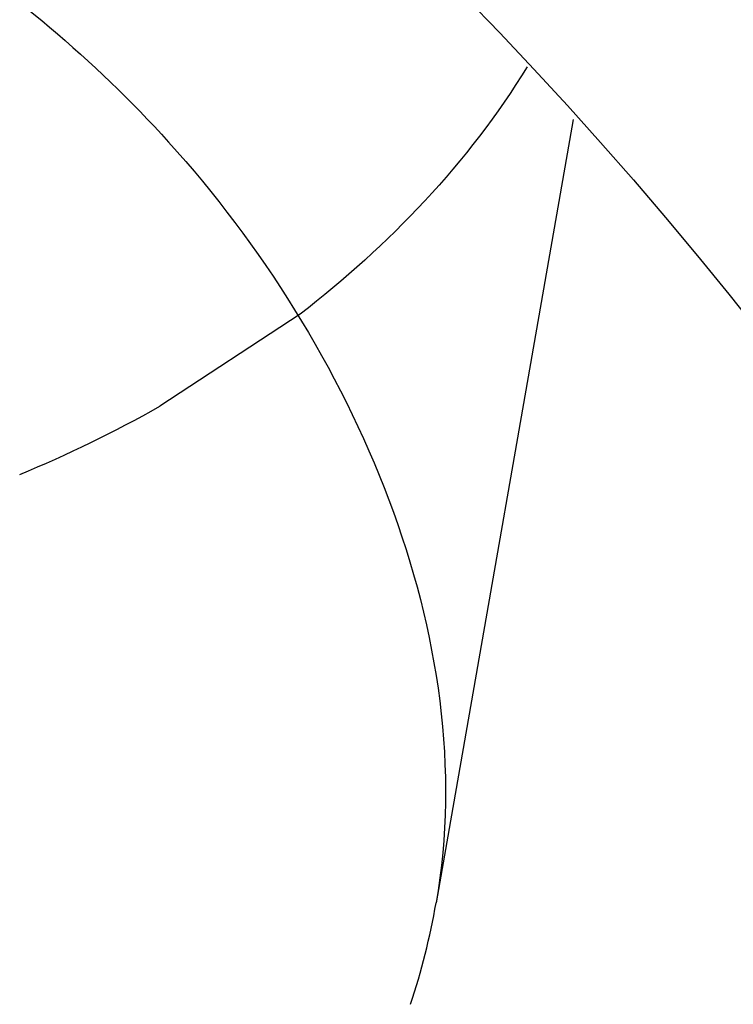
# Model space of a CAD drawing. Header units: millimetres. Extents: x 0 to 210, y 0 to 297.
# Tile 41 of 73: x 54.40109 to 54.4108, y 151.89689 to 151.91028. Entities that reach past the tile are written whole.
import ezdxf
from ezdxf.enums import TextEntityAlignment as Align

# ---------------------------------------------------------------- set-up
doc = ezdxf.new("R2010")
doc.units = ezdxf.units.MM
doc.header["$LTSCALE"] = 19.36
doc.layers.get('0').update_dxf_attribs({"linetype": 'CONTINUOUS'})
doc.layers.add('Z_DIM_2D', color=7, linetype='CONTINUOUS')
doc.styles.add('TEXTSTYLE_3', font='helveticaneueltw1g-ltcn.otf')
doc.styles.add('TEXTSTYLE_4', font='gdt', dxfattribs={"width": 0.7})
doc.dimstyles.new('DIMSTYLE_1', dxfattribs={"dimtxt": 1.4, "dimasz": 3.5, "dimexe": 1.5, "dimexo": 0, "dimgap": 0.35, "dimtad": 0, "dimtih": 1, "dimtoh": 1, "dimlfac": 12.000000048, "dimdsep": 46, "dimtxsty": 'TEXTSTYLE_3', "dimblk": '_FILLED', "dimblk1": '_FILLED', "dimblk2": '_FILLED', "dimcen": 0.09, "dimclrt": 5, "dimazin": 2, "dimtol": 1, "dimtp": 0.3, "dimtm": 0.3, "dimtfac": 1, "dimtofl": 0, "dimtmove": 0, "dimatfit": 3, "dimldrblk": '_FILLED', "dimfxl": 1, "dimtolj": 1, "dimarcsym": 0})
doc.dimstyles.new('DIMSTYLE_3', dxfattribs={"dimtxt": 1.4, "dimasz": 3.5, "dimexe": 1.5, "dimexo": 0, "dimgap": 0.35, "dimtad": 0, "dimtih": 1, "dimtoh": 1, "dimdec": 3, "dimlfac": 12.000000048, "dimdsep": 46, "dimtxsty": 'TEXTSTYLE_3', "dimblk": '_FILLED', "dimblk1": '_FILLED', "dimblk2": '_FILLED', "dimcen": 0.09, "dimclrt": 5, "dimazin": 2, "dimtol": 1, "dimtp": 0.3, "dimtm": 0.3, "dimtfac": 1, "dimtdec": 3, "dimtofl": 0, "dimtmove": 0, "dimatfit": 3, "dimldrblk": '_FILLED', "dimfxl": 1, "dimtolj": 1, "dimarcsym": 0})
doc.dimstyles.new('DIMSTYLE_4', dxfattribs={"dimtxt": 1.4, "dimasz": 3.5, "dimexe": 1.5, "dimexo": 0, "dimgap": 0.35, "dimtad": 0, "dimtih": 1, "dimtoh": 1, "dimdec": 3, "dimlfac": 12.000000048, "dimdsep": 46, "dimtxsty": 'TEXTSTYLE_3', "dimblk": '_FILLED', "dimblk1": '_FILLED', "dimblk2": '_FILLED', "dimcen": 0.09, "dimclrt": 5, "dimazin": 2, "dimtol": 1, "dimtp": 0.4, "dimtm": 0.4, "dimtfac": 1, "dimtdec": 3, "dimtofl": 0, "dimtmove": 0, "dimatfit": 3, "dimldrblk": '_FILLED', "dimfxl": 1, "dimtolj": 1, "dimarcsym": 0})

# ---------------------------------------------------------------- blocks, each defined once
blk = doc.blocks.new('*D0')
at = {"layer": 'Z_DIM_2D', "color": 2, "linetype": 'CONTINUOUS'}
blk.add_line((53.7385570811, 152.5150399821), (53.7385570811, 147.3402091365), dxfattribs=at)
at = {"layer": 'Z_DIM_2D', "color": 5, "linetype": 'CONTINUOUS'}
for s, height, style, p in [('0.3', 0.98, 'TEXTSTYLE_3', (54.2285570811, 146.6402091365)), ('`', 0.98, 'TEXTSTYLE_4', (54.2285570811, 144.9946867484)), ('34.48', 1.4, 'TEXTSTYLE_3', (54.4385570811, 143.8513534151))]:
    blk.add_text(s, height=height, rotation=90, dxfattribs=dict(at, style=style)).set_placement(p, align=Align.RIGHT)
blk = doc.blocks.new('_FILLED')
at = {"color": 0, "linetype": 'BYBLOCK'}
blk.add_solid([(0, 0), (-1, 0.125), (-1, -0.125)], dxfattribs=at)
blk = doc.blocks.new('_NONE')
blk = doc.blocks.new('*D2')
at = {"layer": 'Z_DIM_2D', "color": 2, "linetype": 'CONTINUOUS'}
for p, q in [((54.1564952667, 152.4525399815), (54.1564952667, 150.5886575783)), ((54.1564952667, 150.5886575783), (56.1076576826, 150.163455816)), ((56.1076576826, 150.163455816), (56.1076576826, 147.3402091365))]:
    blk.add_line(p, q, dxfattribs=at)
at = {"layer": 'Z_DIM_2D', "color": 5, "linetype": 'CONTINUOUS'}
for s, height, style, p in [('0.3', 0.98, 'TEXTSTYLE_3', (56.5976576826, 146.6402091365)), ('`', 0.98, 'TEXTSTYLE_4', (56.5976576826, 144.9946867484)), ('39.5', 1.4, 'TEXTSTYLE_3', (56.8076576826, 143.8513534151))]:
    blk.add_text(s, height=height, rotation=90, dxfattribs=dict(at, style=style)).set_placement(p, align=Align.RIGHT)
blk = doc.blocks.new('*D3')
at = {"layer": 'Z_DIM_2D', "color": 2, "linetype": 'CONTINUOUS'}
for p, q in [((60.8231622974, 152.4525399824), (60.8231622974, 150.4755057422)), ((60.8231622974, 150.4755057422), (58.7593553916, 149.977222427)), ((58.7593553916, 149.977222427), (58.7593553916, 147.3402091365))]:
    blk.add_line(p, q, dxfattribs=at)
at = {"layer": 'Z_DIM_2D', "color": 5, "linetype": 'CONTINUOUS'}
for s, height, style, p in [('0.3', 0.98, 'TEXTSTYLE_3', (59.2493553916, 146.6402091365)), ('`', 0.98, 'TEXTSTYLE_4', (59.2493553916, 144.9946867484)), ('119.5', 1.4, 'TEXTSTYLE_3', (59.4593553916, 143.8513534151))]:
    blk.add_text(s, height=height, rotation=90, dxfattribs=dict(at, style=style)).set_placement(p, align=Align.RIGHT)
blk = doc.blocks.new('*D4')
at = {"layer": 'Z_DIM_2D', "color": 2, "linetype": 'CONTINUOUS'}
blk.add_line((61.2648277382, 152.5150399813), (61.2648277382, 147.3402091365), dxfattribs=at)
at = {"layer": 'Z_DIM_2D', "color": 5, "linetype": 'CONTINUOUS'}
for s, height, style, p in [('0.3', 0.98, 'TEXTSTYLE_3', (61.7548277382, 146.6402091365)), ('`', 0.98, 'TEXTSTYLE_4', (61.7548277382, 144.9946867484)), ('124.8', 1.4, 'TEXTSTYLE_3', (61.9648277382, 143.8513534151))]:
    blk.add_text(s, height=height, rotation=90, dxfattribs=dict(at, style=style)).set_placement(p, align=Align.RIGHT)
blk = doc.blocks.new('*D5')
at = {"layer": 'Z_DIM_2D', "color": 2, "linetype": 'CONTINUOUS'}
blk.add_line((63.7398285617, 152.5150399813), (63.7398285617, 147.3402091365), dxfattribs=at)
at = {"layer": 'Z_DIM_2D', "color": 5, "linetype": 'CONTINUOUS'}
for s, height, style, p in [('0.3', 0.98, 'TEXTSTYLE_3', (64.2298285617, 146.6402091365)), ('`', 0.98, 'TEXTSTYLE_4', (64.2298285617, 144.9946867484)), ('154.5', 1.4, 'TEXTSTYLE_3', (64.4398285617, 143.8513534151))]:
    blk.add_text(s, height=height, rotation=90, dxfattribs=dict(at, style=style)).set_placement(p, align=Align.RIGHT)
blk = doc.blocks.new('*D6')
at = {"layer": 'Z_DIM_2D', "color": 2, "linetype": 'CONTINUOUS'}
for p, q in [((64.1564952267, 152.4525399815), (64.1564952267, 150.6542908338)), ((64.1564952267, 150.6542908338), (65.4583074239, 149.952707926)), ((65.4583074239, 149.952707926), (65.4583074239, 147.3402091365))]:
    blk.add_line(p, q, dxfattribs=at)
at = {"layer": 'Z_DIM_2D', "color": 5, "linetype": 'CONTINUOUS'}
for s, height, style, p in [('0.3', 0.98, 'TEXTSTYLE_3', (65.9483074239, 146.6402091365)), ('`', 0.98, 'TEXTSTYLE_4', (65.9483074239, 144.9946867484)), ('159.5', 1.4, 'TEXTSTYLE_3', (66.1583074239, 143.8513534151))]:
    blk.add_text(s, height=height, rotation=90, dxfattribs=dict(at, style=style)).set_placement(p, align=Align.RIGHT)
blk = doc.blocks.new('*D7')
at = {"layer": 'Z_DIM_2D', "color": 2, "linetype": 'CONTINUOUS'}
blk.add_line((67.0731618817, 152.5150399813), (67.0731618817, 147.3402091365), dxfattribs=at)
at = {"layer": 'Z_DIM_2D', "color": 5, "linetype": 'CONTINUOUS'}
for s, height, style, p in [('0.3', 0.98, 'TEXTSTYLE_3', (67.5631618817, 146.6402091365)), ('`', 0.98, 'TEXTSTYLE_4', (67.5631618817, 144.9946867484)), ('194.5', 1.4, 'TEXTSTYLE_3', (67.7731618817, 143.8513534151))]:
    blk.add_text(s, height=height, rotation=90, dxfattribs=dict(at, style=style)).set_placement(p, align=Align.RIGHT)
blk = doc.blocks.new('*D8')
at = {"layer": 'Z_DIM_2D', "color": 2, "linetype": 'CONTINUOUS'}
for p, q in [((67.4898285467, 152.4525399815), (67.4898285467, 150.3189837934)), ((67.4898285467, 150.3189837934), (68.8730183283, 150.0200138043)), ((68.8730183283, 150.0200138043), (68.8730183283, 147.3402091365))]:
    blk.add_line(p, q, dxfattribs=at)
at = {"layer": 'Z_DIM_2D', "color": 5, "linetype": 'CONTINUOUS'}
for s, height, style, p in [('0.3', 0.98, 'TEXTSTYLE_3', (69.3630183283, 146.6402091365)), ('`', 0.98, 'TEXTSTYLE_4', (69.3630183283, 144.9946867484)), ('199.5', 1.4, 'TEXTSTYLE_3', (69.5730183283, 143.8513534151))]:
    blk.add_text(s, height=height, rotation=90, dxfattribs=dict(at, style=style)).set_placement(p, align=Align.RIGHT)
blk = doc.blocks.new('*D9')
at = {"layer": 'Z_DIM_2D', "color": 2, "linetype": 'CONTINUOUS'}
blk.add_line((70.8231622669, 152.4525399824), (70.8231622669, 147.3402091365), dxfattribs=at)
at = {"layer": 'Z_DIM_2D', "color": 5, "linetype": 'CONTINUOUS'}
for s, height, style, p in [('0.3', 0.98, 'TEXTSTYLE_3', (71.3131622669, 146.6402091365)), ('`', 0.98, 'TEXTSTYLE_4', (71.3131622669, 144.9946867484)), ('239.5', 1.4, 'TEXTSTYLE_3', (71.5231622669, 143.8513534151))]:
    blk.add_text(s, height=height, rotation=90, dxfattribs=dict(at, style=style)).set_placement(p, align=Align.RIGHT)
blk = doc.blocks.new('*D10')
at = {"layer": 'Z_DIM_2D', "color": 2, "linetype": 'CONTINUOUS'}
for p, q in [((71.2398281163, 152.5150416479), (71.2398281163, 150.1321599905)), ((71.2398281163, 150.1321599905), (72.6999055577, 149.7999711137)), ((72.6999055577, 149.7999711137), (72.6999055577, 147.3402091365))]:
    blk.add_line(p, q, dxfattribs=at)
at = {"layer": 'Z_DIM_2D', "color": 5, "linetype": 'CONTINUOUS'}
for s, height, style, p in [('0.3', 0.98, 'TEXTSTYLE_3', (73.1899055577, 146.6402091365)), ('`', 0.98, 'TEXTSTYLE_4', (73.1899055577, 144.9946867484)), ('244.5', 1.4, 'TEXTSTYLE_3', (73.3999055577, 143.8513534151))]:
    blk.add_text(s, height=height, rotation=90, dxfattribs=dict(at, style=style)).set_placement(p, align=Align.RIGHT)
blk = doc.blocks.new('*D11')
at = {"layer": 'Z_DIM_2D', "color": 2, "linetype": 'CONTINUOUS'}
blk.add_line((74.181494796, 152.4525416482), (74.181494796, 147.3402091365), dxfattribs=at)
at = {"layer": 'Z_DIM_2D', "color": 5, "linetype": 'CONTINUOUS'}
for s, height, style, p in [('0.3', 0.98, 'TEXTSTYLE_3', (74.671494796, 146.6402091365)), ('`', 0.98, 'TEXTSTYLE_4', (74.671494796, 144.9946867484)), ('279.8', 1.4, 'TEXTSTYLE_3', (74.881494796, 143.8513534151))]:
    blk.add_text(s, height=height, rotation=90, dxfattribs=dict(at, style=style)).set_placement(p, align=Align.RIGHT)
blk = doc.blocks.new('*D12')
at = {"layer": 'Z_DIM_2D', "color": 2, "linetype": 'CONTINUOUS'}
for p, q in [((74.5981618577, 152.5150416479), (74.5981618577, 150.3484979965)), ((74.5981618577, 150.3484979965), (75.7033082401, 149.7638455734)), ((75.7033082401, 149.7638455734), (75.7033082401, 147.3402091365))]:
    blk.add_line(p, q, dxfattribs=at)
at = {"layer": 'Z_DIM_2D', "color": 5, "linetype": 'CONTINUOUS'}
for s, height, style, p in [('0.3', 0.98, 'TEXTSTYLE_3', (76.1933082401, 146.6402091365)), ('`', 0.98, 'TEXTSTYLE_4', (76.1933082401, 144.9946867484)), ('284.8', 1.4, 'TEXTSTYLE_3', (76.4033082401, 143.8513534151))]:
    blk.add_text(s, height=height, rotation=90, dxfattribs=dict(at, style=style)).set_placement(p, align=Align.RIGHT)
blk = doc.blocks.new('*D13')
at = {"layer": 'Z_DIM_2D', "color": 2, "linetype": 'CONTINUOUS'}
blk.add_line((77.0731614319, 152.5150416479), (77.0731614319, 147.3402091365), dxfattribs=at)
at = {"layer": 'Z_DIM_2D', "color": 5, "linetype": 'CONTINUOUS'}
for s, height, style, p in [('0.3', 0.98, 'TEXTSTYLE_3', (77.5631614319, 146.6402091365)), ('`', 0.98, 'TEXTSTYLE_4', (77.5631614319, 144.9946867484)), ('314.5', 1.4, 'TEXTSTYLE_3', (77.7731614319, 143.8513534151))]:
    blk.add_text(s, height=height, rotation=90, dxfattribs=dict(at, style=style)).set_placement(p, align=Align.RIGHT)
blk = doc.blocks.new('*D14')
at = {"layer": 'Z_DIM_2D', "color": 2, "linetype": 'CONTINUOUS'}
for p, q in [((77.4964006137, 152.4525399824), (77.4964006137, 150.2411179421)), ((77.4964006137, 150.2411179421), (78.5715100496, 149.8584363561)), ((78.5715100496, 149.8584363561), (78.5715100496, 147.3402091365))]:
    blk.add_line(p, q, dxfattribs=at)
at = {"layer": 'Z_DIM_2D', "color": 5, "linetype": 'CONTINUOUS'}
for s, height, style, p in [('0.3', 0.98, 'TEXTSTYLE_3', (79.0615100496, 146.6402091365)), ('`', 0.98, 'TEXTSTYLE_4', (79.0615100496, 144.9946867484)), ('319.58', 1.4, 'TEXTSTYLE_3', (79.2715100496, 143.8513534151))]:
    blk.add_text(s, height=height, rotation=90, dxfattribs=dict(at, style=style)).set_placement(p, align=Align.RIGHT)
blk = doc.blocks.new('*D15')
at = {"layer": 'Z_DIM_2D', "color": 2, "linetype": 'CONTINUOUS'}
blk.add_line((80.4064951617, 152.5150399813), (80.4064951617, 147.3402091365), dxfattribs=at)
at = {"layer": 'Z_DIM_2D', "color": 5, "linetype": 'CONTINUOUS'}
for s, height, style, p in [('0.3', 0.98, 'TEXTSTYLE_3', (80.8964951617, 146.6402091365)), ('`', 0.98, 'TEXTSTYLE_4', (80.8964951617, 144.9946867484)), ('354.5', 1.4, 'TEXTSTYLE_3', (81.1064951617, 143.8513534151))]:
    blk.add_text(s, height=height, rotation=90, dxfattribs=dict(at, style=style)).set_placement(p, align=Align.RIGHT)
blk = doc.blocks.new('*D16')
at = {"layer": 'Z_DIM_2D', "color": 2, "linetype": 'CONTINUOUS'}
for p, q in [((80.8231618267, 152.4525399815), (80.8231618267, 150.226667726)), ((80.8231618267, 150.226667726), (81.9329292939, 150.0991071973)), ((81.9329292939, 150.0991071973), (81.9329292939, 147.3402091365))]:
    blk.add_line(p, q, dxfattribs=at)
at = {"layer": 'Z_DIM_2D', "color": 5, "linetype": 'CONTINUOUS'}
for s, height, style, p in [('0.3', 0.98, 'TEXTSTYLE_3', (82.4229292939, 146.6402091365)), ('`', 0.98, 'TEXTSTYLE_4', (82.4229292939, 144.9946867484)), ('359.5', 1.4, 'TEXTSTYLE_3', (82.6329292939, 143.8513534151))]:
    blk.add_text(s, height=height, rotation=90, dxfattribs=dict(at, style=style)).set_placement(p, align=Align.RIGHT)
blk = doc.blocks.new('*D17')
at = {"layer": 'Z_DIM_2D', "color": 2, "linetype": 'CONTINUOUS'}
for p, q in [((84.1564951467, 152.4525399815), (84.1564951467, 150.0512520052)), ((84.1564951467, 150.0512520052), (83.757416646, 149.5622699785)), ((83.757416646, 149.5622699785), (83.757416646, 147.3402091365))]:
    blk.add_line(p, q, dxfattribs=at)
at = {"layer": 'Z_DIM_2D', "color": 5, "linetype": 'CONTINUOUS'}
for s, height, style, p in [('0.3', 0.98, 'TEXTSTYLE_3', (84.247416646, 146.6402091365)), ('`', 0.98, 'TEXTSTYLE_4', (84.247416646, 144.9946867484)), ('399.5', 1.4, 'TEXTSTYLE_3', (84.457416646, 143.8513534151))]:
    blk.add_text(s, height=height, rotation=90, dxfattribs=dict(at, style=style)).set_placement(p, align=Align.RIGHT)
blk = doc.blocks.new('*D18')
at = {"layer": 'Z_DIM_2D', "color": 2, "linetype": 'CONTINUOUS'}
for p, q in [((84.5731618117, 152.5150399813), (84.5731618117, 150.0725120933)), ((84.5731618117, 150.0725120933), (85.5007438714, 149.8599112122)), ((85.5007438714, 149.8599112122), (85.5007438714, 147.3402091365))]:
    blk.add_line(p, q, dxfattribs=at)
at = {"layer": 'Z_DIM_2D', "color": 5, "linetype": 'CONTINUOUS'}
for s, height, style, p in [('0.3', 0.98, 'TEXTSTYLE_3', (85.9907438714, 146.6402091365)), ('`', 0.98, 'TEXTSTYLE_4', (85.9907438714, 144.9946867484)), ('404.5', 1.4, 'TEXTSTYLE_3', (86.2007438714, 143.8513534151))]:
    blk.add_text(s, height=height, rotation=90, dxfattribs=dict(at, style=style)).set_placement(p, align=Align.RIGHT)
blk = doc.blocks.new('*D19')
at = {"layer": 'Z_DIM_2D', "color": 2, "linetype": 'CONTINUOUS'}
blk.add_line((87.0731618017, 152.5150399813), (87.0731618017, 147.3402091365), dxfattribs=at)
at = {"layer": 'Z_DIM_2D', "color": 5, "linetype": 'CONTINUOUS'}
for s, height, style, p in [('0.3', 0.98, 'TEXTSTYLE_3', (87.5631618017, 146.6402091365)), ('`', 0.98, 'TEXTSTYLE_4', (87.5631618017, 144.9946867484)), ('434.5', 1.4, 'TEXTSTYLE_3', (87.7731618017, 143.8513534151))]:
    blk.add_text(s, height=height, rotation=90, dxfattribs=dict(at, style=style)).set_placement(p, align=Align.RIGHT)
blk = doc.blocks.new('*D20')
at = {"layer": 'Z_DIM_2D', "color": 2, "linetype": 'CONTINUOUS'}
for p, q in [((87.5148285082, 152.4525399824), (87.5148285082, 150.0970940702)), ((87.5148285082, 150.0970940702), (88.5834566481, 149.7144124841)), ((88.5834566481, 149.7144124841), (88.5834566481, 147.3402091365))]:
    blk.add_line(p, q, dxfattribs=at)
at = {"layer": 'Z_DIM_2D', "color": 5, "linetype": 'CONTINUOUS'}
for s, height, style, p in [('0.3', 0.98, 'TEXTSTYLE_3', (89.0734566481, 146.6402091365)), ('`', 0.98, 'TEXTSTYLE_4', (89.0734566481, 144.9946867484)), ('439.8', 1.4, 'TEXTSTYLE_3', (89.2834566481, 143.8513534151))]:
    blk.add_text(s, height=height, rotation=90, dxfattribs=dict(at, style=style)).set_placement(p, align=Align.RIGHT)
blk = doc.blocks.new('*D21')
at = {"layer": 'Z_DIM_2D', "color": 2, "linetype": 'CONTINUOUS'}
for p, q in [((87.9314951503, 152.5150416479), (87.9314951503, 150.3947353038)), ((87.9314951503, 150.3947353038), (90.1779632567, 149.8632331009)), ((90.1779632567, 149.8632331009), (90.1779632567, 147.3402091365))]:
    blk.add_line(p, q, dxfattribs=at)
at = {"layer": 'Z_DIM_2D', "color": 5, "linetype": 'CONTINUOUS'}
for s, height, style, p in [('0.3', 0.98, 'TEXTSTYLE_3', (90.6679632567, 146.6402091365)), ('`', 0.98, 'TEXTSTYLE_4', (90.6679632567, 144.9946867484)), ('444.8', 1.4, 'TEXTSTYLE_3', (90.8779632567, 143.8513534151))]:
    blk.add_text(s, height=height, rotation=90, dxfattribs=dict(at, style=style)).set_placement(p, align=Align.RIGHT)
blk = doc.blocks.new('*D22')
at = {"layer": 'Z_DIM_2D', "color": 2, "linetype": 'CONTINUOUS'}
for p, q in [((93.7398284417, 152.5150399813), (93.7398284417, 150.3119277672)), ((93.7398284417, 150.3119277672), (92.1707702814, 149.6741251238)), ((92.1707702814, 149.6741251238), (92.1707702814, 147.3402091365))]:
    blk.add_line(p, q, dxfattribs=at)
at = {"layer": 'Z_DIM_2D', "color": 5, "linetype": 'CONTINUOUS'}
for s, height, style, p in [('0.3', 0.98, 'TEXTSTYLE_3', (92.6607702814, 146.6402091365)), ('`', 0.98, 'TEXTSTYLE_4', (92.6607702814, 144.9946867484)), ('514.5', 1.4, 'TEXTSTYLE_3', (92.8707702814, 143.8513534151))]:
    blk.add_text(s, height=height, rotation=90, dxfattribs=dict(at, style=style)).set_placement(p, align=Align.RIGHT)
blk = doc.blocks.new('*D23')
at = {"layer": 'Z_DIM_2D', "color": 2, "linetype": 'CONTINUOUS'}
blk.add_line((94.1564972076, 152.4525399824), (94.1564972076, 147.3402091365), dxfattribs=at)
at = {"layer": 'Z_DIM_2D', "color": 5, "linetype": 'CONTINUOUS'}
for s, height, style, p in [('0.3', 0.98, 'TEXTSTYLE_3', (94.6464972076, 146.6402091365)), ('`', 0.98, 'TEXTSTYLE_4', (94.6464972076, 144.9946867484)), ('519.5', 1.4, 'TEXTSTYLE_3', (94.8564972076, 143.8513534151))]:
    blk.add_text(s, height=height, rotation=90, dxfattribs=dict(at, style=style)).set_placement(p, align=Align.RIGHT)
blk = doc.blocks.new('*D24')
at = {"layer": 'Z_DIM_2D', "color": 2, "linetype": 'CONTINUOUS'}
for p, q in [((94.5731613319, 152.5150416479), (94.5731613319, 150.2973114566)), ((94.5731613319, 150.2973114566), (96.1171741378, 149.7020289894)), ((96.1171741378, 149.7020289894), (96.1171741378, 147.3402091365))]:
    blk.add_line(p, q, dxfattribs=at)
at = {"layer": 'Z_DIM_2D', "color": 5, "linetype": 'CONTINUOUS'}
for s, height, style, p in [('0.3', 0.98, 'TEXTSTYLE_3', (96.6071741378, 146.6402091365)), ('`', 0.98, 'TEXTSTYLE_4', (96.6071741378, 144.9946867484)), ('524.5', 1.4, 'TEXTSTYLE_3', (96.8171741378, 143.8513534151))]:
    blk.add_text(s, height=height, rotation=90, dxfattribs=dict(at, style=style)).set_placement(p, align=Align.RIGHT)
blk = doc.blocks.new('*D25')
at = {"layer": 'Z_DIM_2D', "color": 2, "linetype": 'CONTINUOUS'}
for p, q in [((100.4064946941, 152.5150416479), (100.4064946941, 150.26249391)), ((100.4064946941, 150.26249391), (98.4871133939, 149.6645539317)), ((98.4871133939, 149.6645539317), (98.4871133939, 147.3402091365))]:
    blk.add_line(p, q, dxfattribs=at)
at = {"layer": 'Z_DIM_2D', "color": 5, "linetype": 'CONTINUOUS'}
for s, height, style, p in [('0.3', 0.98, 'TEXTSTYLE_3', (98.9771133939, 146.6402091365)), ('`', 0.98, 'TEXTSTYLE_4', (98.9771133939, 144.9946867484)), ('594.5', 1.4, 'TEXTSTYLE_3', (99.1871133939, 143.8513534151))]:
    blk.add_text(s, height=height, rotation=90, dxfattribs=dict(at, style=style)).set_placement(p, align=Align.RIGHT)
blk = doc.blocks.new('*D26')
at = {"layer": 'Z_DIM_2D', "color": 2, "linetype": 'CONTINUOUS'}
blk.add_line((100.8237204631, 152.4525399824), (100.8237204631, 147.3402091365), dxfattribs=at)
at = {"layer": 'Z_DIM_2D', "color": 5, "linetype": 'CONTINUOUS'}
for s, height, style, p in [('0.3', 0.98, 'TEXTSTYLE_3', (101.3137204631, 146.6402091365)), ('`', 0.98, 'TEXTSTYLE_4', (101.3137204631, 144.9946867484)), ('599.51', 1.4, 'TEXTSTYLE_3', (101.5237204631, 143.8513534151))]:
    blk.add_text(s, height=height, rotation=90, dxfattribs=dict(at, style=style)).set_placement(p, align=Align.RIGHT)
blk = doc.blocks.new('*D27')
at = {"layer": 'Z_DIM_2D', "color": 2, "linetype": 'CONTINUOUS'}
for p, q in [((101.2648297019, 152.5150416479), (101.2648297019, 150.2287559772)), ((101.2648297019, 150.2287559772), (103.0178582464, 149.6308159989)), ((103.0178582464, 149.6308159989), (103.0178582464, 147.3402091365))]:
    blk.add_line(p, q, dxfattribs=at)
at = {"layer": 'Z_DIM_2D', "color": 5, "linetype": 'CONTINUOUS'}
for s, height, style, p in [('0.3', 0.98, 'TEXTSTYLE_3', (103.5078582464, 146.6402091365)), ('`', 0.98, 'TEXTSTYLE_4', (103.5078582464, 144.9946867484)), ('604.8', 1.4, 'TEXTSTYLE_3', (103.7178582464, 143.8513534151))]:
    blk.add_text(s, height=height, rotation=90, dxfattribs=dict(at, style=style)).set_placement(p, align=Align.RIGHT)
blk = doc.blocks.new('*D28')
at = {"layer": 'Z_DIM_2D', "color": 2, "linetype": 'CONTINUOUS'}
for p, q in [((107.0731617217, 152.5150399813), (107.0731617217, 150.3866430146)), ((107.0731617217, 150.3866430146), (105.5114158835, 149.6558274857)), ((105.5114158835, 149.6558274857), (105.5114158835, 147.3402091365))]:
    blk.add_line(p, q, dxfattribs=at)
at = {"layer": 'Z_DIM_2D', "color": 5, "linetype": 'CONTINUOUS'}
for s, height, style, p in [('0.3', 0.98, 'TEXTSTYLE_3', (106.0014158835, 146.6402091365)), ('`', 0.98, 'TEXTSTYLE_4', (106.0014158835, 144.9946867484)), ('674.5', 1.4, 'TEXTSTYLE_3', (106.2114158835, 143.8513534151))]:
    blk.add_text(s, height=height, rotation=90, dxfattribs=dict(at, style=style)).set_placement(p, align=Align.RIGHT)
blk = doc.blocks.new('*D29')
at = {"layer": 'Z_DIM_2D', "color": 2, "linetype": 'CONTINUOUS'}
blk.add_line((107.4898283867, 152.4525399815), (107.4898283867, 147.3402091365), dxfattribs=at)
at = {"layer": 'Z_DIM_2D', "color": 5, "linetype": 'CONTINUOUS'}
for s, height, style, p in [('0.3', 0.98, 'TEXTSTYLE_3', (107.9798283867, 146.6402091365)), ('`', 0.98, 'TEXTSTYLE_4', (107.9798283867, 144.9946867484)), ('679.5', 1.4, 'TEXTSTYLE_3', (108.1898283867, 143.8513534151))]:
    blk.add_text(s, height=height, rotation=90, dxfattribs=dict(at, style=style)).set_placement(p, align=Align.RIGHT)
blk = doc.blocks.new('*D30')
at = {"layer": 'Z_DIM_2D', "color": 2, "linetype": 'CONTINUOUS'}
for p, q in [((107.9064950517, 152.5150399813), (107.9064950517, 150.3866430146)), ((107.9064950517, 150.3866430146), (108.9661802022, 150.0544541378)), ((108.9661802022, 150.0544541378), (108.9661802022, 147.3402091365))]:
    blk.add_line(p, q, dxfattribs=at)
at = {"layer": 'Z_DIM_2D', "color": 5, "linetype": 'CONTINUOUS'}
for s, height, style, p in [('0.3', 0.98, 'TEXTSTYLE_3', (109.4561802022, 146.6402091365)), ('`', 0.98, 'TEXTSTYLE_4', (109.4561802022, 144.9946867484)), ('684.5', 1.4, 'TEXTSTYLE_3', (109.6661802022, 143.8513534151))]:
    blk.add_text(s, height=height, rotation=90, dxfattribs=dict(at, style=style)).set_placement(p, align=Align.RIGHT)
blk = doc.blocks.new('*D31')
at = {"layer": 'Z_DIM_2D', "color": 2, "linetype": 'CONTINUOUS'}
blk.add_line((110.4064950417, 152.5150399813), (110.4064950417, 147.3402091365), dxfattribs=at)
at = {"layer": 'Z_DIM_2D', "color": 5, "linetype": 'CONTINUOUS'}
for s, height, style, p in [('0.3', 0.98, 'TEXTSTYLE_3', (110.8964950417, 146.6402091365)), ('`', 0.98, 'TEXTSTYLE_4', (110.8964950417, 144.9946867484)), ('714.5', 1.4, 'TEXTSTYLE_3', (111.1064950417, 143.8513534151))]:
    blk.add_text(s, height=height, rotation=90, dxfattribs=dict(at, style=style)).set_placement(p, align=Align.RIGHT)
blk = doc.blocks.new('*D32')
at = {"layer": 'Z_DIM_2D', "color": 2, "linetype": 'CONTINUOUS'}
for p, q in [((110.8231617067, 152.4525399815), (110.8231617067, 150.1541108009)), ((110.8231617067, 150.1541108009), (112.2216311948, 149.6558274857)), ((112.2216311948, 149.6558274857), (112.2216311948, 147.3402091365))]:
    blk.add_line(p, q, dxfattribs=at)
at = {"layer": 'Z_DIM_2D', "color": 5, "linetype": 'CONTINUOUS'}
for s, height, style, p in [('0.3', 0.98, 'TEXTSTYLE_3', (112.7116311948, 146.6402091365)), ('`', 0.98, 'TEXTSTYLE_4', (112.7116311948, 144.9946867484)), ('719.5', 1.4, 'TEXTSTYLE_3', (112.9216311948, 143.8513534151))]:
    blk.add_text(s, height=height, rotation=90, dxfattribs=dict(at, style=style)).set_placement(p, align=Align.RIGHT)
blk = doc.blocks.new('*D33')
at = {"layer": 'Z_DIM_2D', "color": 2, "linetype": 'CONTINUOUS'}
blk.add_line((114.1814945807, 152.4525416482), (114.1814945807, 147.3402091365), dxfattribs=at)
at = {"layer": 'Z_DIM_2D', "color": 5, "linetype": 'CONTINUOUS'}
for s, height, style, p in [('0.3', 0.98, 'TEXTSTYLE_3', (114.6714945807, 146.6402091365)), ('`', 0.98, 'TEXTSTYLE_4', (114.6714945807, 144.9946867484)), ('759.8', 1.4, 'TEXTSTYLE_3', (114.8814945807, 143.8513534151))]:
    blk.add_text(s, height=height, rotation=90, dxfattribs=dict(at, style=style)).set_placement(p, align=Align.RIGHT)
blk = doc.blocks.new('*D34')
at = {"layer": 'Z_DIM_2D', "color": 2, "linetype": 'CONTINUOUS'}
for p, q in [((114.5981629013, 152.5150416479), (114.5981629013, 149.6595853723)), ((114.5981629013, 149.6595853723), (115.9313297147, 149.2769037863)), ((115.9313297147, 149.2769037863), (115.9313297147, 147.3402091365))]:
    blk.add_line(p, q, dxfattribs=at)
at = {"layer": 'Z_DIM_2D', "color": 5, "linetype": 'CONTINUOUS'}
for s, height, style, p in [('0.3', 0.98, 'TEXTSTYLE_3', (116.4213297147, 146.6402091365)), ('`', 0.98, 'TEXTSTYLE_4', (116.4213297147, 144.9946867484)), ('764.8', 1.4, 'TEXTSTYLE_3', (116.6313297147, 143.8513534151))]:
    blk.add_text(s, height=height, rotation=90, dxfattribs=dict(at, style=style)).set_placement(p, align=Align.RIGHT)
blk = doc.blocks.new('*D35')
at = {"layer": 'Z_DIM_2D', "color": 2, "linetype": 'CONTINUOUS'}
blk.add_line((117.4898287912, 152.4525399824), (117.4898287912, 147.3402091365), dxfattribs=at)
at = {"layer": 'Z_DIM_2D', "color": 5, "linetype": 'CONTINUOUS'}
for s, height, style, p in [('0.3', 0.98, 'TEXTSTYLE_3', (117.9798287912, 146.6402091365)), ('`', 0.98, 'TEXTSTYLE_4', (117.9798287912, 144.9946867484)), ('799.5', 1.4, 'TEXTSTYLE_3', (118.1898287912, 143.8513534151))]:
    blk.add_text(s, height=height, rotation=90, dxfattribs=dict(at, style=style)).set_placement(p, align=Align.RIGHT)
blk = doc.blocks.new('*D36')
at = {"layer": 'Z_DIM_2D', "color": 2, "linetype": 'CONTINUOUS'}
for p, q in [((117.9064945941, 152.5150416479), (117.9064945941, 150.4501948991)), ((117.9064945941, 150.4501948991), (119.1426660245, 150.1270415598)), ((119.1426660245, 150.1270415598), (119.1426660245, 147.3402091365))]:
    blk.add_line(p, q, dxfattribs=at)
at = {"layer": 'Z_DIM_2D', "color": 5, "linetype": 'CONTINUOUS'}
for s, height, style, p in [('0.3', 0.98, 'TEXTSTYLE_3', (119.6326660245, 146.6402091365)), ('`', 0.98, 'TEXTSTYLE_4', (119.6326660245, 144.9946867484)), ('804.5', 1.4, 'TEXTSTYLE_3', (119.8426660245, 143.8513534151))]:
    blk.add_text(s, height=height, rotation=90, dxfattribs=dict(at, style=style)).set_placement(p, align=Align.RIGHT)
blk = doc.blocks.new('*D37')
at = {"layer": 'Z_DIM_2D', "color": 2, "linetype": 'CONTINUOUS'}
blk.add_line((120.4064950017, 152.5150399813), (120.4064950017, 147.3402091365), dxfattribs=at)
at = {"layer": 'Z_DIM_2D', "color": 5, "linetype": 'CONTINUOUS'}
for s, height, style, p in [('0.3', 0.98, 'TEXTSTYLE_3', (120.8964950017, 146.6402091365)), ('`', 0.98, 'TEXTSTYLE_4', (120.8964950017, 144.9946867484)), ('834.5', 1.4, 'TEXTSTYLE_3', (121.1064950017, 143.8513534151))]:
    blk.add_text(s, height=height, rotation=90, dxfattribs=dict(at, style=style)).set_placement(p, align=Align.RIGHT)
blk = doc.blocks.new('*D38')
at = {"layer": 'Z_DIM_2D', "color": 2, "linetype": 'CONTINUOUS'}
for p, q in [((120.8231616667, 152.4525399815), (120.8231616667, 150.5053541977)), ((120.8231616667, 150.5053541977), (121.8705266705, 150.1439326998)), ((121.8705266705, 150.1439326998), (121.8705266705, 147.3402091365))]:
    blk.add_line(p, q, dxfattribs=at)
at = {"layer": 'Z_DIM_2D', "color": 5, "linetype": 'CONTINUOUS'}
for s, height, style, p in [('0.3', 0.98, 'TEXTSTYLE_3', (122.3605266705, 146.6402091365)), ('`', 0.98, 'TEXTSTYLE_4', (122.3605266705, 144.9946867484)), ('839.5', 1.4, 'TEXTSTYLE_3', (122.5705266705, 143.8513534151))]:
    blk.add_text(s, height=height, rotation=90, dxfattribs=dict(at, style=style)).set_placement(p, align=Align.RIGHT)
blk = doc.blocks.new('*D39')
at = {"layer": 'Z_DIM_2D', "color": 2, "linetype": 'CONTINUOUS'}
blk.add_line((123.7398279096, 152.5150416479), (123.7398279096, 147.3402091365), dxfattribs=at)
at = {"layer": 'Z_DIM_2D', "color": 5, "linetype": 'CONTINUOUS'}
for s, height, style, p in [('0.3', 0.98, 'TEXTSTYLE_3', (124.2298279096, 146.6402091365)), ('`', 0.98, 'TEXTSTYLE_4', (124.2298279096, 144.9946867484)), ('874.5', 1.4, 'TEXTSTYLE_3', (124.4398279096, 143.8513534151))]:
    blk.add_text(s, height=height, rotation=90, dxfattribs=dict(at, style=style)).set_placement(p, align=Align.RIGHT)
blk = doc.blocks.new('*D40')
at = {"layer": 'Z_DIM_2D', "color": 2, "linetype": 'CONTINUOUS'}
for p, q in [((124.1564970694, 152.4525399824), (124.1564970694, 149.8243670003)), ((124.1564970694, 149.8243670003), (125.2688188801, 149.3779051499)), ((125.2688188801, 149.3779051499), (125.2688188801, 147.3402091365))]:
    blk.add_line(p, q, dxfattribs=at)
at = {"layer": 'Z_DIM_2D', "color": 5, "linetype": 'CONTINUOUS'}
for s, height, style, p in [('0.3', 0.98, 'TEXTSTYLE_3', (125.7588188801, 146.6402091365)), ('`', 0.98, 'TEXTSTYLE_4', (125.7588188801, 144.9946867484)), ('879.5', 1.4, 'TEXTSTYLE_3', (125.9688188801, 143.8513534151))]:
    blk.add_text(s, height=height, rotation=90, dxfattribs=dict(at, style=style)).set_placement(p, align=Align.RIGHT)
blk = doc.blocks.new('*D41')
at = {"layer": 'Z_DIM_2D', "color": 2, "linetype": 'CONTINUOUS'}
blk.add_line((127.5148295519, 152.4525416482), (127.5148295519, 147.3402091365), dxfattribs=at)
at = {"layer": 'Z_DIM_2D', "color": 5, "linetype": 'CONTINUOUS'}
for s, height, style, p in [('0.3', 0.98, 'TEXTSTYLE_3', (128.0048295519, 146.6402091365)), ('`', 0.98, 'TEXTSTYLE_4', (128.0048295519, 144.9946867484)), ('919.8', 1.4, 'TEXTSTYLE_3', (128.2148295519, 143.8513534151))]:
    blk.add_text(s, height=height, rotation=90, dxfattribs=dict(at, style=style)).set_placement(p, align=Align.RIGHT)
blk = doc.blocks.new('*D42')
at = {"layer": 'Z_DIM_2D', "color": 2, "linetype": 'CONTINUOUS'}
for p, q in [((127.931496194, 152.5150416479), (127.931496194, 149.5626678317)), ((127.931496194, 149.5626678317), (129.1644945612, 149.2437665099)), ((129.1644945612, 149.2437665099), (129.1644945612, 147.3402091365))]:
    blk.add_line(p, q, dxfattribs=at)
at = {"layer": 'Z_DIM_2D', "color": 5, "linetype": 'CONTINUOUS'}
for s, height, style, p in [('0.3', 0.98, 'TEXTSTYLE_3', (129.6544945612, 146.6402091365)), ('`', 0.98, 'TEXTSTYLE_4', (129.6544945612, 144.9946867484)), ('924.8', 1.4, 'TEXTSTYLE_3', (129.8644945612, 143.8513534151))]:
    blk.add_text(s, height=height, rotation=90, dxfattribs=dict(at, style=style)).set_placement(p, align=Align.RIGHT)
blk = doc.blocks.new('*D43')
at = {"layer": 'Z_DIM_2D', "color": 2, "linetype": 'CONTINUOUS'}
blk.add_line((130.8231616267, 152.4525399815), (130.8231616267, 147.3402091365), dxfattribs=at)
at = {"layer": 'Z_DIM_2D', "color": 5, "linetype": 'CONTINUOUS'}
for s, height, style, p in [('0.3', 0.98, 'TEXTSTYLE_3', (131.3131616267, 146.6402091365)), ('`', 0.98, 'TEXTSTYLE_4', (131.3131616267, 144.9946867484)), ('959.5', 1.4, 'TEXTSTYLE_3', (131.5231616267, 143.8513534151))]:
    blk.add_text(s, height=height, rotation=90, dxfattribs=dict(at, style=style)).set_placement(p, align=Align.RIGHT)
blk = doc.blocks.new('*D44')
at = {"layer": 'Z_DIM_2D', "color": 2, "linetype": 'CONTINUOUS'}
for p, q in [((131.2398282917, 152.5150399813), (131.2398282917, 149.9470103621)), ((131.2398282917, 149.9470103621), (132.3661309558, 149.4580283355)), ((132.3661309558, 149.4580283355), (132.3661309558, 147.3402091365))]:
    blk.add_line(p, q, dxfattribs=at)
at = {"layer": 'Z_DIM_2D', "color": 5, "linetype": 'CONTINUOUS'}
for s, height, style, p in [('0.3', 0.98, 'TEXTSTYLE_3', (132.8561309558, 146.6402091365)), ('`', 0.98, 'TEXTSTYLE_4', (132.8561309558, 144.9946867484)), ('964.5', 1.4, 'TEXTSTYLE_3', (133.0661309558, 143.8513534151))]:
    blk.add_text(s, height=height, rotation=90, dxfattribs=dict(at, style=style)).set_placement(p, align=Align.RIGHT)
blk = doc.blocks.new('*D45')
at = {"layer": 'Z_DIM_2D', "color": 2, "linetype": 'CONTINUOUS'}
blk.add_line((133.7398282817, 152.5150399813), (133.7398282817, 147.3402091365), dxfattribs=at)
at = {"layer": 'Z_DIM_2D', "color": 5, "linetype": 'CONTINUOUS'}
for s, height, style, p in [('0.3', 0.98, 'TEXTSTYLE_3', (134.2298282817, 146.6402091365)), ('`', 0.98, 'TEXTSTYLE_4', (134.2298282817, 144.9946867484)), ('994.5', 1.4, 'TEXTSTYLE_3', (134.4398282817, 143.8513534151))]:
    blk.add_text(s, height=height, rotation=90, dxfattribs=dict(at, style=style)).set_placement(p, align=Align.RIGHT)
blk = doc.blocks.new('*D46')
at = {"layer": 'Z_DIM_2D', "color": 2, "linetype": 'CONTINUOUS'}
for p, q in [((134.1564949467, 152.4525399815), (134.1564949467, 149.9044901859)), ((134.1564949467, 149.9044901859), (135.4063235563, 149.4580283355)), ((135.4063235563, 149.4580283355), (135.4063235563, 147.3402091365))]:
    blk.add_line(p, q, dxfattribs=at)
at = {"layer": 'Z_DIM_2D', "color": 5, "linetype": 'CONTINUOUS'}
for s, height, style, p in [('0.3', 0.98, 'TEXTSTYLE_3', (135.8963235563, 146.6402091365)), ('`', 0.98, 'TEXTSTYLE_4', (135.8963235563, 144.9946867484)), ('999.5', 1.4, 'TEXTSTYLE_3', (136.1063235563, 143.8513534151))]:
    blk.add_text(s, height=height, rotation=90, dxfattribs=dict(at, style=style)).set_placement(p, align=Align.RIGHT)
blk = doc.blocks.new('*D47')
at = {"layer": 'Z_DIM_2D', "color": 2, "linetype": 'CONTINUOUS'}
blk.add_line((140.8231620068, 152.4525399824), (140.8231620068, 147.3402091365), dxfattribs=at)
at = {"layer": 'Z_DIM_2D', "color": 5, "linetype": 'CONTINUOUS'}
for s, height, style, p in [('0.3', 0.98, 'TEXTSTYLE_3', (141.3131620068, 146.6402091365)), ('`', 0.98, 'TEXTSTYLE_4', (141.3131620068, 144.9946867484)), ('1079.5', 1.4, 'TEXTSTYLE_3', (141.5231620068, 143.8513534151))]:
    blk.add_text(s, height=height, rotation=90, dxfattribs=dict(at, style=style)).set_placement(p, align=Align.RIGHT)
blk = doc.blocks.new('*D48')
at = {"layer": 'Z_DIM_2D', "color": 2, "linetype": 'CONTINUOUS'}
for p, q in [((141.2564914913, 152.515040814), (141.2564914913, 150.0857324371)), ((141.2564914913, 150.0857324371), (142.5869183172, 149.5924983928)), ((142.5869183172, 149.5924983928), (142.5869183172, 147.3402091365))]:
    blk.add_line(p, q, dxfattribs=at)
at = {"layer": 'Z_DIM_2D', "color": 5, "linetype": 'CONTINUOUS'}
for s, height, style, p in [('0.3', 0.98, 'TEXTSTYLE_3', (143.0769183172, 146.6402091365)), ('`', 0.98, 'TEXTSTYLE_4', (143.0769183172, 144.9946867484)), ('1084.7', 1.4, 'TEXTSTYLE_3', (143.2869183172, 143.8513534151))]:
    blk.add_text(s, height=height, rotation=90, dxfattribs=dict(at, style=style)).set_placement(p, align=Align.RIGHT)
blk = doc.blocks.new('*D49')
at = {"layer": 'Z_DIM_2D', "color": 2, "linetype": 'CONTINUOUS'}
blk.add_line((144.1148274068, 152.6025399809), (144.1148274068, 147.3402091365), dxfattribs=at)
at = {"layer": 'Z_DIM_2D', "color": 5, "linetype": 'CONTINUOUS'}
for s, height, style, p in [('0.4', 0.98, 'TEXTSTYLE_3', (144.6048274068, 146.6402091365)), ('`', 0.98, 'TEXTSTYLE_4', (144.6048274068, 144.9946867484)), ('1119', 1.4, 'TEXTSTYLE_3', (144.8148274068, 143.8513534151))]:
    blk.add_text(s, height=height, rotation=90, dxfattribs=dict(at, style=style)).set_placement(p, align=Align.RIGHT)

msp = doc.modelspace()

# ---------------------------------------------------------------- linework, layer by layer
at = {"color": 6, "linetype": 'CONTINUOUS'}
for p, q in [((54.408624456, 151.9089242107), (54.4067600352, 151.8982695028)), ((54.4049091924, 151.9062762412), (54.4030005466, 151.9050222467))]:
    msp.add_line(p, q, dxfattribs=at)
msp.add_circle((54.3669111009, 151.8712899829), 0.0562499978, dxfattribs=at)
at = {"color": 9, "linetype": 'CONTINUOUS'}
msp.add_arc((54.3669110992, 151.8712899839), 0.06041662, 16.5404119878, 343.4995184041, dxfattribs=at)
at = {"color": 6, "linetype": 'CONTINUOUS'}
msp.add_arc((54.3939420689, 151.921187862), 0.0185306, 292.7036728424, 299.2642928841, dxfattribs=at)
at = {"color": 7, "linetype": 'CONTINUOUS'}
msp.add_arc((54.3970838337, 151.8999627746), 0.009823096, 341.7711339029, 350.0741193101, dxfattribs=at)
msp.add_open_spline([(54.3997283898, 151.9115271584), (54.4009541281, 151.910679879), (54.4049090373, 151.9074590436), (54.4073898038, 151.9018708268), (54.4067598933, 151.8982695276)], degree=3, knots=[0, 0, 0, 0, 0.2895568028, 1, 1, 1, 1], dxfattribs=at)
at = {"color": 6, "linetype": 'CONTINUOUS'}
msp.add_open_spline([(54.4080000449, 151.9096374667), (54.4072007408, 151.9083421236), (54.4061165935, 151.9072030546), (54.4049091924, 151.9062762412)], degree=3, dxfattribs=at)

# ---------------------------------------------------------------- dimensions: what is measured, and where the dimension line sits
at = {"layer": 'Z_DIM_2D', "color": 2, "linetype": 'CONTINUOUS'}
for feature_location, offset, origin, dimstyle, picture, middle in [((144.1148274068, 152.6025399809), (0, -5.262330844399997), (50.8648277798, 152.6025399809), 'DIMSTYLE_4', '*D49', (144.1148274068, 143.3651842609)), ((71.2398281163, 152.5150416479), (1.4600774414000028, -5.174832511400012), (50.8648277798, 152.5150416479), 'DIMSTYLE_3', '*D10', (72.6999055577, 143.130109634)), ((74.5981618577, 152.5150416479), (1.1051463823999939, -5.174832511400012), (50.8648277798, 152.5150416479), 'DIMSTYLE_3', '*D12', (75.7033082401, 143.130109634)), ((77.0731614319, 152.5150416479), (0, -5.174832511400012), (50.8648277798, 152.5150416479), 'DIMSTYLE_3', '*D13', (77.0731614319, 143.130109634)), ((87.9314951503, 152.5150416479), (2.246468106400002, -5.174832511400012), (50.8648277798, 152.5150416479), 'DIMSTYLE_3', '*D21', (90.1779632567, 143.130109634)), ((94.5731613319, 152.5150416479), (1.5440128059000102, -5.174832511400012), (50.8648277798, 152.5150416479), 'DIMSTYLE_3', '*D24', (96.1171741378, 143.130109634)), ((100.4064946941, 152.5150416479), (-1.9193813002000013, -5.174832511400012), (50.8648277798, 152.5150416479), 'DIMSTYLE_3', '*D25', (98.4871133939, 143.130109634)), ((101.2648297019, 152.5150416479), (1.7530285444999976, -5.174832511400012), (50.8648277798, 152.5150416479), 'DIMSTYLE_3', '*D27', (103.0178582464, 143.130109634)), ((114.5981629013, 152.5150416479), (1.3331668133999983, -5.174832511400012), (50.8648277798, 152.5150416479), 'DIMSTYLE_3', '*D34', (115.9313297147, 143.130109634)), ((117.9064945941, 152.5150416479), (1.236171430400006, -5.174832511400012), (50.8648277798, 152.5150416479), 'DIMSTYLE_3', '*D36', (119.1426660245, 143.130109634)), ((123.7398279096, 152.5150416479), (0, -5.174832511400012), (50.8648277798, 152.5150416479), 'DIMSTYLE_3', '*D39', (123.7398279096, 143.130109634)), ((127.931496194, 152.5150416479), (1.232998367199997, -5.174832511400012), (50.8648277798, 152.5150416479), 'DIMSTYLE_3', '*D42', (129.1644945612, 143.130109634)), ((141.2564914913, 152.515040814), (1.3304268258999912, -5.174831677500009), (50.8648277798, 152.515040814), 'DIMSTYLE_3', '*D48', (142.5869183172, 142.6599603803)), ((53.7385570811, 152.5150399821), (0, -5.174830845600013), (50.8648277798, 151.8692066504), 'DIMSTYLE_1', '*D0', (53.7385570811, 143.130109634)), ((61.2648277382, 152.5150399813), (0, -5.174830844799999), (50.8648277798, 152.5150399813), 'DIMSTYLE_3', '*D4', (61.2648277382, 143.130109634)), ((63.7398285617, 152.5150399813), (0, -5.174830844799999), (50.8648277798, 152.5150399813), 'DIMSTYLE_3', '*D5', (63.7398285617, 143.130109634)), ((67.0731618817, 152.5150399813), (0, -5.174830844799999), (50.8648277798, 152.5150399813), 'DIMSTYLE_3', '*D7', (67.0731618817, 143.130109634)), ((80.4064951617, 152.5150399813), (0, -5.174830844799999), (50.8648277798, 152.5150399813), 'DIMSTYLE_3', '*D15', (80.4064951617, 143.130109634)), ((84.5731618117, 152.5150399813), (0.9275820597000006, -5.174830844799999), (50.8648277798, 152.5150399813), 'DIMSTYLE_3', '*D18', (85.5007438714, 143.130109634)), ((87.0731618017, 152.5150399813), (0, -5.174830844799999), (50.8648277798, 152.5150399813), 'DIMSTYLE_3', '*D19', (87.0731618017, 143.130109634)), ((93.7398284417, 152.5150399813), (-1.5690581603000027, -5.174830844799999), (50.8648277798, 152.5150399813), 'DIMSTYLE_3', '*D22', (92.1707702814, 143.130109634)), ((107.0731617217, 152.5150399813), (-1.5617458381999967, -5.174830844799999), (50.8648277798, 152.5150399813), 'DIMSTYLE_3', '*D28', (105.5114158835, 143.130109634)), ((107.9064950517, 152.5150399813), (1.0596851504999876, -5.174830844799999), (50.8648277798, 152.5150399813), 'DIMSTYLE_3', '*D30', (108.9661802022, 143.130109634)), ((110.4064950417, 152.5150399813), (0, -5.174830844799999), (50.8648277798, 152.5150399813), 'DIMSTYLE_3', '*D31', (110.4064950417, 143.130109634)), ((120.4064950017, 152.5150399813), (0, -5.174830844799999), (50.8648277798, 152.5150399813), 'DIMSTYLE_3', '*D37', (120.4064950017, 143.130109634)), ((131.2398282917, 152.5150399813), (1.1263026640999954, -5.174830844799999), (50.8648277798, 152.5150399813), 'DIMSTYLE_3', '*D44', (132.3661309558, 143.130109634)), ((133.7398282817, 152.5150399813), (0, -5.174830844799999), (50.8648277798, 152.5150399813), 'DIMSTYLE_3', '*D45', (133.7398282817, 143.130109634)), ((74.181494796, 152.4525416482), (0, -5.112332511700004), (50.8648277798, 152.4525416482), 'DIMSTYLE_3', '*D11', (74.181494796, 143.130109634)), ((114.1814945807, 152.4525416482), (0, -5.112332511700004), (50.8648277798, 152.4525416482), 'DIMSTYLE_3', '*D33', (114.1814945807, 143.130109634)), ((127.5148295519, 152.4525416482), (0, -5.112332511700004), (50.8648277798, 152.4525416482), 'DIMSTYLE_3', '*D41', (127.5148295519, 143.130109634)), ((60.8231622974, 152.4525399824), (-2.0638069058, -5.112330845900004), (50.8648277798, 152.4525399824), 'DIMSTYLE_3', '*D3', (58.7593553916, 143.130109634)), ((70.8231622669, 152.4525399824), (0, -5.112330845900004), (50.8648277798, 152.4525399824), 'DIMSTYLE_3', '*D9', (70.8231622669, 143.130109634)), ((77.4964006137, 152.4525399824), (1.0751094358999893, -5.112330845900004), (50.8648277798, 152.4525399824), 'DIMSTYLE_1', '*D14', (78.5715100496, 142.6599603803)), ((87.5148285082, 152.4525399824), (1.0686281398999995, -5.112330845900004), (50.8648277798, 152.4525399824), 'DIMSTYLE_3', '*D20', (88.5834566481, 143.130109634)), ((94.1564972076, 152.4525399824), (0, -5.112330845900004), (50.8648277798, 152.4525399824), 'DIMSTYLE_3', '*D23', (94.1564972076, 143.130109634)), ((100.8237204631, 152.4525399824), (0, -5.112330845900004), (50.8648277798, 152.4525399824), 'DIMSTYLE_1', '*D26', (100.8237204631, 142.6599603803)), ((117.4898287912, 152.4525399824), (0, -5.112330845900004), (50.8648277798, 152.4525399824), 'DIMSTYLE_3', '*D35', (117.4898287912, 143.130109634)), ((124.1564970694, 152.4525399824), (1.1123218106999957, -5.112330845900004), (50.8648277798, 152.4525399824), 'DIMSTYLE_3', '*D40', (125.2688188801, 143.130109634)), ((140.8231620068, 152.4525399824), (0, -5.112330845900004), (50.8648277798, 152.4525399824), 'DIMSTYLE_3', '*D47', (140.8231620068, 142.6599603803)), ((54.1564952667, 152.4525399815), (1.9511624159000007, -5.1123308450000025), (50.8648277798, 152.4525399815), 'DIMSTYLE_3', '*D2', (56.1076576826, 143.6002588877)), ((64.1564952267, 152.4525399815), (1.3018121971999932, -5.1123308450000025), (50.8648277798, 152.4525399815), 'DIMSTYLE_3', '*D6', (65.4583074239, 143.130109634)), ((67.4898285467, 152.4525399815), (1.3831897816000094, -5.1123308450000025), (50.8648277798, 152.4525399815), 'DIMSTYLE_3', '*D8', (68.8730183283, 143.130109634)), ((80.8231618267, 152.4525399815), (1.109767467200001, -5.1123308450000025), (50.8648277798, 152.4525399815), 'DIMSTYLE_3', '*D16', (81.9329292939, 143.130109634)), ((84.1564951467, 152.4525399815), (-0.39907850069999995, -5.1123308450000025), (50.8648277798, 152.4525399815), 'DIMSTYLE_3', '*D17', (83.757416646, 143.130109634)), ((107.4898283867, 152.4525399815), (0, -5.1123308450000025), (50.8648277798, 152.4525399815), 'DIMSTYLE_3', '*D29', (107.4898283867, 143.130109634)), ((110.8231617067, 152.4525399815), (1.398469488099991, -5.1123308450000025), (50.8648277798, 152.4525399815), 'DIMSTYLE_3', '*D32', (112.2216311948, 143.130109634)), ((120.8231616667, 152.4525399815), (1.047365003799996, -5.1123308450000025), (50.8648277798, 152.4525399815), 'DIMSTYLE_3', '*D38', (121.8705266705, 143.130109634)), ((130.8231616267, 152.4525399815), (0, -5.1123308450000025), (50.8648277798, 152.4525399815), 'DIMSTYLE_3', '*D43', (130.8231616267, 143.130109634)), ((134.1564949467, 152.4525399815), (1.2498286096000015, -5.1123308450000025), (50.8648277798, 152.4525399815), 'DIMSTYLE_3', '*D46', (135.4063235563, 143.130109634))]:
    dim = msp.add_ordinate_dim(feature_location=feature_location, offset=offset, dtype=1, origin=origin, dimstyle=dimstyle, override={"dimblk1": 'NONE', "dimsah": 1}, dxfattribs=at)
    dim.commit()
    dim.dimension.update_dxf_attribs({"geometry": picture, "text_midpoint": middle})

doc.saveas('drawing.dxf')
